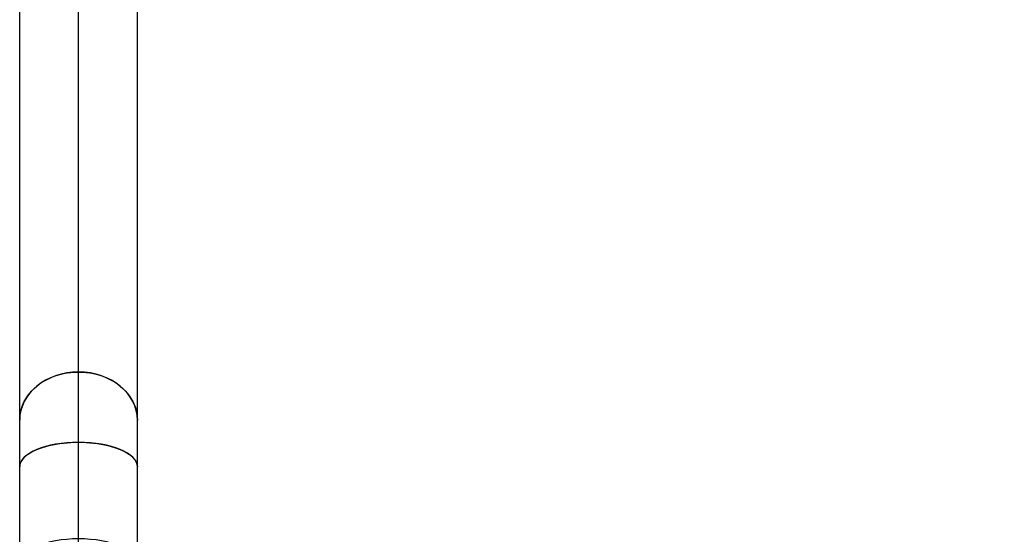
# Model space of a CAD drawing. Extents: x -132501 to 411300, y -42818 to 427495.
# Tile 179 of 256: x 24053 to 26145, y 172951 to 174044. Entities that reach past the tile are written whole.
import ezdxf
from ezdxf.enums import TextEntityAlignment as Align

# ---------------------------------------------------------------- set-up
doc = ezdxf.new("R2010")
doc.units = 0
doc.header["$LTSCALE"] = 50
doc.linetypes.add('CENTER2', pattern=[28.575, 19.05, -3.175, 3.175, -3.175])
doc.linetypes.add('STREEPJES', pattern=[0.1, 0.05, -0.05])
doc.layers.get('0').update_dxf_attribs({"linetype": 'CONTINUOUS'})
for name, color, linetype in [('WL570---_RETOUR', 112, 'CONTINUOUS'), ('WL570---_RETOUR_HL', 8, 'CONTINUOUS'), ('WL570---_TOEVOER', 3, 'CONTINUOUS'), ('WL570---_TOEVOER_HL', 8, 'CONTINUOUS'), ('WM570---_RETOUR_PR', 1, 'CONTINUOUS'), ('WM570---_TOEVOER_PR', 1, 'CONTINUOUS')]:
    doc.layers.add(name, color=color, linetype=linetype)
doc.styles.add('BURO-018', font='ARIAL.TTF', dxfattribs={"height": 63})

# ---------------------------------------------------------------- blocks, each defined once
blk = doc.blocks.new('*U1298')
at = {"ltscale": 10}
blk.add_hatch(color=0, dxfattribs=at).paths.add_polyline_path([(78.4, 0), (198.4, 30), (198.4, -30)])
at = {"color": 8, "linetype": 'STREEPJES', "ltscale": 10}
for p, q in [((-152.3, 70.7, 3359.8), (-60.4, 229.8, 3359.8)), ((-60.4, 229.8, 3359.8), (-40.5, 229.8, 3359.8)), ((113.1, -70.7, 3359.8), (-60.4, 229.8, 3359.8)), ((-40.8, 229.8, 3359.8), (132.7, -70.7, 3359.8)), ((21.2, -229.8, 3359.8), (-152.3, 70.7, 3359.8)), ((113.1, -70.7, 3359.8), (21.2, -229.8, 3359.8)), ((40.8, -229.8, 3359.8), (132.7, -70.7, 3359.8)), ((133, -70.7, 3359.8), (113.1, -70.7, 3359.8)), ((41.1, -229.8, 3359.8), (21.2, -229.8, 3359.8))]:
    blk.add_line(p, q, dxfattribs=at)
at = {"color": 0, "ltscale": 10}
for p, q in [((-40.5, 229.8, 3359.8), (-21.2, 229.8, 3359.8)), ((-21.2, 229.8, 3359.8), (152.3, -70.7, 3359.8)), ((438.4, -120, 3359.8), (438.4, 120, 3359.8)), ((438.4, 120, 3359.8), (498.4, 0, 3359.8)), ((78.4, 0, 3359.8), (678.4, 0, 3359.8)), ((378.4, 0, 3359.8), (438.4, -120, 3359.8)), ((152.3, -70.7, 3359.8), (60.4, -229.8, 3359.8)), ((152.3, -70.7, 3359.8), (133, -70.7, 3359.8)), ((60.4, -229.8, 3359.8), (41.1, -229.8, 3359.8))]:
    blk.add_line(p, q, dxfattribs=at)
at = {"layer": 'WL570---_RETOUR_HL', "linetype": 'CENTER2'}
blk.add_circle((0, 0, 3359.8), 0.075, dxfattribs=at)
at = {"layer": 'WL570---_RETOUR', "color": 1, "style": 'BURO-018'}
for tag in ['MC', 'Q']:
    blk.add_attdef(tag, text='', height=90, dxfattribs=at).set_placement((0, 0), align=Align.MIDDLE)
at = {"layer": 'WM570---_RETOUR_PR', "color": 1, "style": 'BURO-018'}
blk.add_attdef('POSNR', text='', height=90, dxfattribs=at).set_placement((0, 0), align=Align.MIDDLE)
blk = doc.blocks.new('*U1406')
at = {"color": 0, "ltscale": 10}
for p, q in [((0, 125, 3698.1), (205.3, 125, 3698.1)), ((0, -125, 3698.1), (205.3, -125, 3698.1))]:
    blk.add_line(p, q, dxfattribs=at)
blk.add_ellipse((0, 0, 3698.1), major_axis=(0, 125), ratio=0.418432, start_param=3.141593, end_param=6.283185, dxfattribs=at)
at = {"color": 0, "ltscale": 10, "extrusion": (5.55112e-17, 2.94864e-17, -1)}
blk.add_ellipse((205.3, 0, 3698.1), major_axis=(0, 125), ratio=0.418432, start_param=0, end_param=3.141593, dxfattribs=at)
at = {"layer": 'WL570---_TOEVOER_HL', "linetype": 'CENTER2'}
blk.add_line((0, 0, 3698.1), (205.3, 0, 3698.1), dxfattribs=at)
at = {"layer": 'WM570---_TOEVOER_PR', "color": 1, "style": 'BURO-018'}
blk.add_attdef('POSNR', text='', height=90, dxfattribs=at).set_placement((0, 0), align=Align.MIDDLE)
blk = doc.blocks.new('*U1407')
at = {"color": 0, "ltscale": 10}
for p, q in [((-60.9, 125, 3820.7), (-31, 125, 3820.7)), ((-31, 125, 3820.7), (19.7, 125, 3820.7)), ((19.7, 125, 3820.7), (38.7, 125, 3820.7)), ((-60.9, -125, 3820.7), (-31, -125, 3820.7)), ((-31, -125, 3820.7), (19.7, -125, 3820.7)), ((19.7, -125, 3820.7), (38.7, -125, 3820.7))]:
    blk.add_line(p, q, dxfattribs=at)
blk.add_ellipse((-60.9, 0, 3820.7), major_axis=(0, 125), ratio=0.418432, start_param=3.141593, end_param=6.283185, dxfattribs=at)
at = {"color": 0, "ltscale": 10, "extrusion": (5.55112e-17, 9.74275e-18, -1)}
blk.add_ellipse((38.7, 0, 3820.7), major_axis=(0, 125), ratio=0.816497, start_param=0, end_param=3.141593, dxfattribs=at)
at = {"layer": 'WL570---_TOEVOER_HL', "linetype": 'CENTER2'}
blk.add_line((-60.9, 0, 3820.7), (38.7, 0, 3820.7), dxfattribs=at)
at = {"layer": 'WM570---_TOEVOER_PR', "color": 1, "style": 'BURO-018'}
blk.add_attdef('POSNR', text='', height=90, dxfattribs=at).set_placement((0, 0), align=Align.MIDDLE)
blk = doc.blocks.new('*U1408')
at = {"color": 0, "ltscale": 10}
for p, q in [((0, 125, 3875.4), (1031, 125, 3875.4)), ((0, -125, 3875.4), (1031, -125, 3875.4))]:
    blk.add_line(p, q, dxfattribs=at)
blk.add_ellipse((0, 0, 3875.4), major_axis=(0, 125), ratio=0.816497, start_param=3.141593, end_param=6.283185, dxfattribs=at)
at = {"color": 0, "ltscale": 10, "extrusion": (-1.65249e-32, -8.11156e-17, -1)}
blk.add_ellipse((1031, 0, 3875.4), major_axis=(0, 125), ratio=0.816497, start_param=0, end_param=3.141593, dxfattribs=at)
at = {"layer": 'WL570---_TOEVOER_HL', "linetype": 'CENTER2'}
blk.add_line((0, 0, 3875.4), (1031, 0, 3875.4), dxfattribs=at)
at = {"layer": 'WM570---_TOEVOER_PR', "color": 1, "style": 'BURO-018'}
blk.add_attdef('POSNR', text='', height=90, dxfattribs=at).set_placement((0, 0), align=Align.MIDDLE)

msp = doc.modelspace()

# ---------------------------------------------------------------- block references
at = {"layer": 'WL570---_RETOUR'}
ref = msp.add_blockref('*U1298', (25442.2536, 172589.977, -3359.7822), dxfattribs=dict(at, rotation=29.99999999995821))
ref.add_attrib('Q', '850', dxfattribs={"color": 1, "height": 90, "style": 'BURO-018'}).set_placement((25713.7737, 172339.977), align=Align.MIDDLE)
ref.add_attrib('MC', 'WA', dxfattribs={"color": 1, "height": 90, "style": 'BURO-018'}).set_placement((25713.7737, 172839.977), align=Align.MIDDLE)
at = {"layer": 'WL570---_TOEVOER', "rotation": 90}
for name, p in [('*U1408', (24178.4903, 173193.3778, -3875.3698)), ('*U1407', (24178.4903, 173154.6953, -3820.6645)), ('*U1406', (24178.4903, 172888.5786, -3698.0641))]:
    msp.add_blockref(name, p, dxfattribs=at)

doc.saveas('drawing.dxf')
